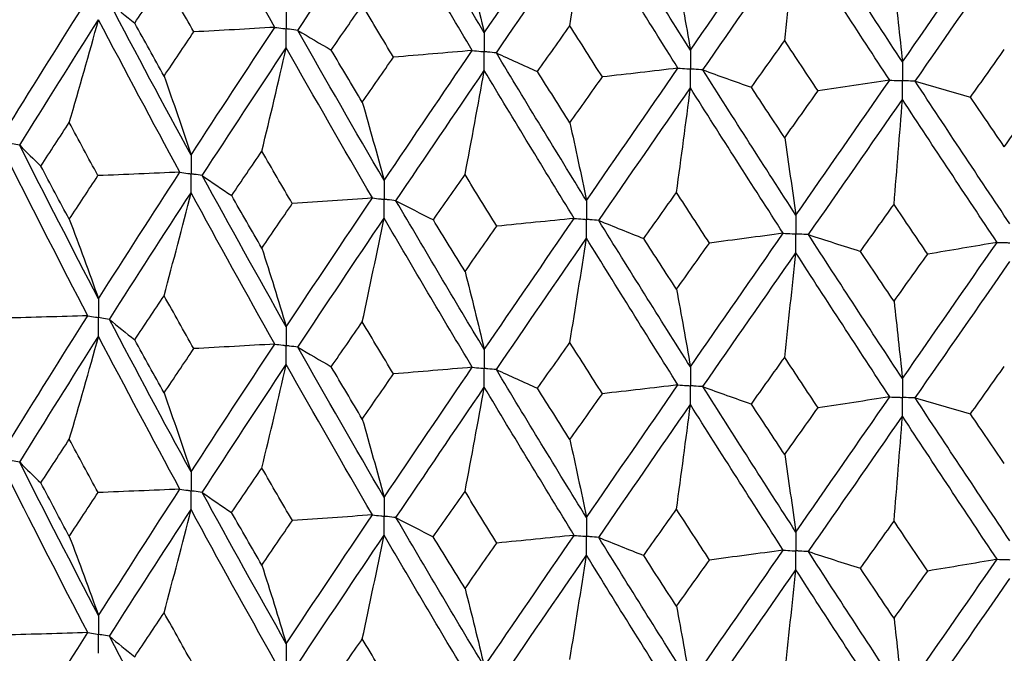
# Model space of a CAD drawing. Header units: millimetres. Extents: x -170 to 25, y -7 to 256.
# Tile 32 of 55: x -11.22 to -2.06, y 34.31 to 40.2. Entities that reach past the tile are written whole.
import ezdxf

# ---------------------------------------------------------------- set-up
doc = ezdxf.new("R2010")
doc.units = ezdxf.units.MM

msp = doc.modelspace()

# ---------------------------------------------------------------- linework, layer by layer
at = {"color": 7, "linetype": 'Continuous', "lineweight": 25}
for points in [[(-8.846, 40.1277), (-9.1089, 40.5958), (-9.3688, 41.0658), (-9.6251, 41.537)], [(-6.8986, 40.0767), (-7.175, 40.5371), (-7.449, 40.9994), (-7.7201, 41.4629)], [(-8.6324, 40.0995), (-8.3679, 40.4981), (-8.1002, 40.8985), (-7.8298, 41.3002)], [(-7.0104, 39.9126), (-7.2861, 40.3734), (-7.5593, 40.8362), (-7.8298, 41.3002)], [(-6.8986, 40.0767), (-6.6223, 40.4822), (-6.3434, 40.8896), (-6.0625, 41.2982)], [(-4.9823, 39.9155), (-5.2682, 40.3683), (-5.5525, 40.8231), (-5.8345, 41.2791)], [(-6.7866, 39.8904), (-6.5096, 40.2963), (-6.2301, 40.7041), (-5.9486, 41.1133)], [(-6.1031, 40.143), (-6.0506, 40.4655), (-5.9991, 40.7889), (-5.9486, 41.1133)], [(-5.098, 39.7484), (-5.3834, 40.2016), (-5.6671, 40.6568), (-5.9486, 41.1133)], [(-4.9823, 39.9155), (-4.6964, 40.3286), (-4.4086, 40.7437), (-4.1195, 41.1601)], [(-3.0114, 39.8071), (-3.3038, 40.252), (-3.5951, 40.699), (-3.885, 41.1472)], [(-3.0114, 39.8071), (-2.719, 40.2281), (-2.4255, 40.651), (-2.1313, 41.0753)], [(-4.8665, 39.7323), (-4.5801, 40.1459), (-4.2919, 40.5614), (-4.0023, 40.9783)], [(-4.1063, 40.0046), (-4.0709, 40.3282), (-4.0363, 40.6528), (-4.0023, 40.9783)], [(-3.1297, 39.6368), (-3.4218, 40.0821), (-3.7128, 40.5296), (-4.0023, 40.9783)], [(-2.893, 39.6271), (-2.6003, 40.0485), (-2.3066, 40.4719), (-2.0122, 40.8968)], [(-7.0778, 40.8032), (-7.0169, 40.5636), (-6.9572, 40.3214), (-6.8986, 40.0767)], [(-10.1481, 40.1676), (-10.0575, 40.3041), (-9.9665, 40.4408), (-9.875, 40.5777)], [(-9.5994, 40.0856), (-9.6917, 40.2494), (-9.7835, 40.4135), (-9.875, 40.5777)], [(-5.1117, 40.6378), (-5.0677, 40.3997), (-5.0246, 40.1589), (-4.9823, 39.9155)], [(-3.0896, 40.5266), (-3.063, 40.2894), (-3.0369, 40.0496), (-3.0114, 39.8071)], [(-11.315, 39.2245), (-11.0756, 39.6112), (-10.8321, 40.0003), (-10.5847, 40.3912)], [(-10.3837, 40.3575), (-10.3072, 40.294), (-10.2287, 40.2307), (-10.1481, 40.1676)], [(-9.6251, 38.9405), (-9.8813, 39.4104), (-10.1343, 39.883), (-10.3837, 40.3575)], [(-8.3214, 39.917), (-8.2257, 40.0561), (-8.1295, 40.1953), (-8.033, 40.3348)], [(-7.7426, 39.8503), (-7.8397, 40.0116), (-7.9366, 40.1731), (-8.033, 40.3348)], [(-11.2177, 39.0313), (-10.9773, 39.4183), (-10.7328, 39.8077), (-10.4844, 40.199)], [(-10.7566, 39.2436), (-10.6641, 39.561), (-10.5733, 39.8794), (-10.4844, 40.199)], [(-9.7288, 38.7811), (-9.984, 39.2513), (-10.236, 39.7242), (-10.4844, 40.199)], [(-9.875, 39.6747), (-9.9664, 39.8387), (-10.0575, 40.003), (-10.1481, 40.1676)], [(-9.6251, 38.9405), (-9.3689, 39.3339), (-9.1091, 39.7298), (-8.846, 40.1277)], [(-8.846, 40.1277), (-9.0967, 40.1131), (-9.3478, 40.099), (-9.5994, 40.0856)], [(-8.6324, 40.0995), (-8.5308, 40.0385), (-8.4271, 39.9776), (-8.3214, 39.917)], [(-7.8298, 38.7037), (-8.1, 39.1665), (-8.3677, 39.632), (-8.6324, 40.0995)], [(-6.4036, 39.7173), (-6.3037, 39.859), (-6.2035, 40.0009), (-6.1031, 40.143)], [(-5.801, 39.6666), (-5.9019, 39.8252), (-6.0026, 39.984), (-6.1031, 40.143)], [(-9.875, 39.6747), (-9.7836, 39.8114), (-9.6917, 39.9483), (-9.5994, 40.0856)], [(-4.4156, 39.5705), (-4.3127, 39.715), (-4.2096, 39.8597), (-4.1063, 40.0046)], [(-3.7958, 39.5365), (-3.8995, 39.6923), (-4.003, 39.8483), (-4.1063, 40.0046)], [(-9.521, 38.75), (-9.2639, 39.1437), (-9.0033, 39.54), (-8.7394, 39.9383)], [(-8.9663, 38.9761), (-8.8892, 39.2958), (-8.8135, 39.6165), (-8.7394, 39.9383)], [(-7.9392, 38.5414), (-8.2086, 39.0046), (-8.4755, 39.4704), (-8.7394, 39.9383)], [(-8.033, 39.4318), (-8.1295, 39.5932), (-8.2256, 39.755), (-8.3214, 39.917)], [(-7.8298, 38.7037), (-7.5595, 39.1042), (-7.2862, 39.5074), (-7.0104, 39.9126)], [(-7.0104, 39.9126), (-7.2538, 39.8913), (-7.4979, 39.8705), (-7.7426, 39.8503)], [(-2.3792, 39.4784), (-2.2744, 39.6257), (-2.1695, 39.7732), (-2.0644, 39.9209)], [(-8.033, 39.4318), (-7.9366, 39.571), (-7.8398, 39.7105), (-7.7426, 39.8503)], [(-6.7866, 39.8904), (-6.6609, 39.8324), (-6.5332, 39.7747), (-6.4036, 39.7173)], [(-5.9486, 38.5168), (-6.23, 38.9721), (-6.5095, 39.4302), (-6.7866, 39.8904)], [(-7.72, 38.5162), (-7.4491, 38.917), (-7.1751, 39.3206), (-6.8986, 39.7261)], [(-7.0778, 38.7585), (-7.0169, 39.08), (-6.9572, 39.4026), (-6.8986, 39.7261)], [(-6.0626, 38.3515), (-6.3433, 38.8072), (-6.6222, 39.2656), (-6.8986, 39.7261)], [(-5.9486, 38.5168), (-5.6673, 38.9248), (-5.3836, 39.3356), (-5.098, 39.7484)], [(-5.098, 39.7484), (-5.3314, 39.7206), (-5.5658, 39.6933), (-5.801, 39.6666)], [(-4.8665, 39.7323), (-4.718, 39.6781), (-4.5677, 39.6241), (-4.4156, 39.5705)], [(-4.0023, 38.3818), (-4.2917, 38.8294), (-4.5799, 39.2798), (-4.8665, 39.7323)], [(-9.875, 39.6747), (-9.7901, 39.4324), (-9.7068, 39.1877), (-9.6251, 38.9405)], [(-6.1031, 39.24), (-6.2035, 39.3988), (-6.3037, 39.5579), (-6.4036, 39.7173)], [(-6.1031, 39.24), (-6.0027, 39.3819), (-5.902, 39.5241), (-5.801, 39.6666)], [(-4.0023, 38.3818), (-3.713, 38.7976), (-3.4219, 39.2161), (-3.1297, 39.6368)], [(-3.1297, 39.6368), (-3.3506, 39.6028), (-3.5727, 39.5694), (-3.7958, 39.5365)], [(-5.8345, 38.3323), (-5.5526, 38.7407), (-5.2684, 39.1518), (-4.9823, 39.565)], [(-5.1117, 38.5931), (-5.0677, 38.9161), (-5.0246, 39.24), (-4.9823, 39.565)], [(-4.1196, 38.2134), (-4.4085, 38.6613), (-4.6963, 39.1121), (-4.9823, 39.565)], [(-4.1063, 39.1015), (-4.2095, 39.2576), (-4.3127, 39.4139), (-4.4156, 39.5705)], [(-2.893, 39.6271), (-2.7234, 39.5771), (-2.5521, 39.5276), (-2.3792, 39.4784)], [(-2.0122, 38.3002), (-2.3064, 38.7399), (-2.6002, 39.1824), (-2.893, 39.6271)], [(-4.1063, 39.1015), (-4.003, 39.2462), (-3.8995, 39.3912), (-3.7958, 39.5365)], [(-3.8849, 38.2005), (-3.5952, 38.6166), (-3.3039, 39.0355), (-3.0114, 39.4566)], [(-3.0896, 38.4819), (-3.063, 38.8058), (-3.0369, 39.1307), (-3.0114, 39.4566)], [(-2.1314, 38.1286), (-2.4254, 38.5686), (-2.7189, 39.0115), (-3.0114, 39.4566)], [(-2.0644, 39.0178), (-2.1694, 39.1711), (-2.2744, 39.3246), (-2.3792, 39.4784)], [(-2.0644, 39.0178), (-1.9594, 39.1653), (-1.8543, 39.3132), (-1.7491, 39.4612)], [(-8.033, 39.4318), (-7.964, 39.1916), (-7.8962, 38.9489), (-7.8298, 38.7037)], [(-11.0205, 38.8384), (-10.9331, 38.9732), (-10.8451, 39.1083), (-10.7566, 39.2436)], [(-10.4899, 38.7492), (-10.5793, 38.9137), (-10.6682, 39.0785), (-10.7566, 39.2436)], [(-6.1031, 39.24), (-6.0506, 39.0015), (-5.9991, 38.7604), (-5.9486, 38.5168)], [(-4.1063, 39.1015), (-4.0709, 38.8642), (-4.0363, 38.6243), (-4.0023, 38.3818)], [(-11.2177, 39.0313), (-11.1541, 38.9669), (-11.0884, 38.9026), (-11.0205, 38.8384)], [(-10.4844, 37.6045), (-10.7328, 38.0793), (-10.9773, 38.5552), (-11.2177, 39.0313)], [(-9.247, 38.5635), (-9.1539, 38.7007), (-9.0603, 38.8383), (-8.9663, 38.9761)], [(-8.6833, 38.4892), (-8.778, 38.6512), (-8.8723, 38.8135), (-8.9663, 38.9761)], [(-10.5847, 37.4462), (-10.8321, 37.9215), (-11.0756, 38.3979), (-11.315, 38.8745)], [(-10.7566, 38.3429), (-10.8451, 38.508), (-10.9331, 38.6732), (-11.0205, 38.8384)], [(-10.7566, 38.3429), (-10.6682, 38.4783), (-10.5793, 38.6137), (-10.4899, 38.7492)], [(-9.7288, 38.7811), (-9.9821, 38.7699), (-10.2359, 38.7593), (-10.4899, 38.7492)], [(-10.4844, 37.6045), (-10.236, 37.9958), (-9.984, 38.3882), (-9.7288, 38.7811)], [(-9.521, 38.75), (-9.4317, 38.6877), (-9.3404, 38.6255), (-9.247, 38.5635)], [(-8.7394, 37.3438), (-9.0033, 37.8116), (-9.2639, 38.2806), (-9.521, 38.75)], [(-7.3722, 38.3381), (-7.2744, 38.4779), (-7.1762, 38.618), (-7.0778, 38.7585)], [(-6.7815, 38.2794), (-6.8806, 38.4388), (-6.9793, 38.5985), (-7.0778, 38.7585)], [(-10.3837, 37.4125), (-10.1343, 37.8042), (-9.8813, 38.1971), (-9.6251, 38.5905)], [(-9.875, 37.6322), (-9.7901, 37.9506), (-9.7068, 38.27), (-9.6251, 38.5905)], [(-8.846, 37.1827), (-9.1091, 37.651), (-9.3689, 38.1205), (-9.6251, 38.5905)], [(-8.9663, 38.0754), (-9.0603, 38.238), (-9.1539, 38.4007), (-9.247, 38.5635)], [(-8.7394, 37.3438), (-8.4755, 37.742), (-8.2086, 38.1415), (-7.9392, 38.5414)], [(-7.9392, 38.5414), (-8.1866, 38.5235), (-8.4347, 38.506), (-8.6833, 38.4892)], [(-5.4166, 38.1646), (-5.3152, 38.3071), (-5.2136, 38.45), (-5.1117, 38.5931)], [(-4.8055, 38.1222), (-4.9077, 38.2789), (-5.0098, 38.4359), (-5.1117, 38.5931)], [(-8.9663, 38.0754), (-8.8723, 38.2132), (-8.778, 38.3512), (-8.6833, 38.4892)], [(-7.72, 38.5162), (-7.606, 38.4566), (-7.4901, 38.3972), (-7.3722, 38.3381)], [(-6.8986, 37.1317), (-7.1751, 37.5922), (-7.4491, 38.0539), (-7.72, 38.5162)], [(-3.4016, 38.045), (-3.2978, 38.1903), (-3.1938, 38.336), (-3.0896, 38.4819)], [(-2.7767, 38.0194), (-2.8811, 38.1732), (-2.9854, 38.3274), (-3.0896, 38.4819)], [(-8.6324, 37.1545), (-8.3677, 37.5533), (-8.1, 37.9532), (-7.8298, 38.3537)], [(-8.033, 37.3893), (-7.964, 37.7098), (-7.8962, 38.0313), (-7.8298, 38.3537)], [(-7.0104, 36.9676), (-7.2862, 37.4286), (-7.5595, 37.8909), (-7.8298, 38.3537)], [(-10.7566, 38.3429), (-10.6641, 38.0993), (-10.5733, 37.8532), (-10.4844, 37.6045)], [(-7.0778, 37.8578), (-7.1762, 38.0178), (-7.2744, 38.1779), (-7.3722, 38.3381)], [(-7.0778, 37.8578), (-6.9793, 37.9982), (-6.8806, 38.1388), (-6.7815, 38.2794)], [(-6.8986, 37.1317), (-6.6222, 37.5372), (-6.3433, 37.9441), (-6.0626, 38.3515)], [(-6.0626, 38.3515), (-6.3014, 38.327), (-6.5411, 38.3029), (-6.7815, 38.2794)], [(-5.8345, 38.3323), (-5.697, 38.2761), (-5.5577, 38.2202), (-5.4166, 38.1646)], [(-4.9823, 36.9705), (-5.2684, 37.4234), (-5.5526, 37.8776), (-5.8345, 38.3323)], [(-4.9823, 36.9705), (-4.6963, 37.3837), (-4.4085, 37.7982), (-4.1196, 38.2134)], [(-4.1196, 38.2134), (-4.3472, 38.1825), (-4.5758, 38.1521), (-4.8055, 38.1222)], [(-3.8849, 38.2005), (-3.7255, 38.1483), (-3.5644, 38.0965), (-3.4016, 38.045)], [(-3.0114, 36.8621), (-3.3039, 37.3071), (-3.5952, 37.7535), (-3.8849, 38.2005)], [(-6.7866, 36.9454), (-6.5095, 37.3515), (-6.23, 37.7588), (-5.9486, 38.1669)], [(-6.1031, 37.1976), (-6.0506, 37.5197), (-5.9991, 37.8428), (-5.9486, 38.1669)], [(-5.098, 36.8034), (-5.3836, 37.2568), (-5.6673, 37.7115), (-5.9486, 38.1669)], [(-5.1117, 37.6924), (-5.2136, 37.8497), (-5.3152, 38.0071), (-5.4166, 38.1646)], [(-5.1117, 37.6924), (-5.0098, 37.8356), (-4.9077, 37.9789), (-4.8055, 38.1222)], [(-3.0114, 36.8621), (-2.7189, 37.2831), (-2.4254, 37.7055), (-2.1314, 38.1286)], [(-2.1314, 38.1286), (-2.3453, 38.0917), (-2.5605, 38.0553), (-2.7767, 38.0194)], [(-8.9663, 38.0754), (-8.8892, 37.8341), (-8.8135, 37.5902), (-8.7394, 37.3438)], [(-4.8665, 36.7873), (-4.5799, 37.201), (-4.2917, 37.6161), (-4.0023, 38.0319)], [(-4.1063, 37.0591), (-4.0709, 37.3824), (-4.0363, 37.7067), (-4.0023, 38.0319)], [(-3.1297, 36.6918), (-3.4219, 37.1373), (-3.713, 37.5843), (-4.0023, 38.0319)], [(-3.0896, 37.5812), (-3.1938, 37.7357), (-3.2978, 37.8903), (-3.4016, 38.045)], [(-3.0896, 37.5812), (-2.9854, 37.7271), (-2.8811, 37.8732), (-2.7767, 38.0194)], [(-2.893, 36.6821), (-2.6002, 37.1036), (-2.3064, 37.5266), (-2.0122, 37.9503)], [(-7.0778, 37.8578), (-7.0169, 37.6184), (-6.9572, 37.3763), (-6.8986, 37.1317)], [(-10.1481, 37.2225), (-10.0575, 37.3589), (-9.9664, 37.4955), (-9.875, 37.6322)], [(-9.5994, 37.1405), (-9.6917, 37.3043), (-9.7836, 37.4682), (-9.875, 37.6322)], [(-5.1117, 37.6924), (-5.0677, 37.4545), (-5.0246, 37.2138), (-4.9823, 36.9705)], [(-3.0896, 37.5812), (-3.063, 37.3442), (-3.0369, 37.1045), (-3.0114, 36.8621)], [(-10.5847, 37.4462), (-10.8399, 37.4385), (-11.0953, 37.4313), (-11.351, 37.4247)], [(-11.315, 36.278), (-11.0755, 36.6658), (-10.832, 37.0555), (-10.5847, 37.4462)], [(-10.3837, 37.4125), (-10.3072, 37.349), (-10.2287, 37.2856), (-10.1481, 37.2225)], [(-9.6251, 35.994), (-9.8814, 36.4651), (-10.1344, 36.9382), (-10.3837, 37.4125)], [(-8.3214, 36.972), (-8.2256, 37.1109), (-8.1295, 37.2501), (-8.033, 37.3893)], [(-7.7426, 36.9053), (-7.8398, 37.0665), (-7.9366, 37.2278), (-8.033, 37.3893)], [(-11.2178, 36.0846), (-10.9773, 36.4728), (-10.7327, 36.8628), (-10.4844, 37.254)], [(-10.7566, 36.2982), (-10.6641, 36.6157), (-10.5734, 36.9343), (-10.4844, 37.254)], [(-9.7287, 35.8343), (-9.9841, 36.3059), (-10.2361, 36.7793), (-10.4844, 37.254)], [(-9.875, 36.7292), (-9.9665, 36.8934), (-10.0575, 37.0579), (-10.1481, 37.2225)], [(-9.6251, 35.994), (-9.3688, 36.3885), (-9.1089, 36.785), (-8.846, 37.1827)], [(-8.846, 37.1827), (-9.0967, 37.1681), (-9.3478, 37.154), (-9.5994, 37.1405)], [(-6.4036, 36.7722), (-6.3037, 36.9139), (-6.2035, 37.0557), (-6.1031, 37.1976)], [(-5.801, 36.7215), (-5.902, 36.8801), (-6.0027, 37.0388), (-6.1031, 37.1976)], [(-9.875, 36.7292), (-9.7835, 36.8661), (-9.6917, 37.0032), (-9.5994, 37.1405)], [(-8.6324, 37.1545), (-8.5308, 37.0934), (-8.4271, 37.0326), (-8.3214, 36.972)], [(-7.8298, 35.7572), (-8.1002, 36.2212), (-8.3679, 36.6872), (-8.6324, 37.1545)], [(-9.5211, 35.8033), (-9.2639, 36.1982), (-9.0032, 36.5951), (-8.7394, 36.9932)], [(-8.9663, 36.0307), (-8.8892, 36.3505), (-8.8136, 36.6714), (-8.7394, 36.9932)], [(-7.9391, 35.5947), (-8.2087, 36.0591), (-8.4756, 36.5255), (-8.7394, 36.9932)], [(-4.4156, 36.6255), (-4.3127, 36.7699), (-4.2095, 36.9144), (-4.1063, 37.0591)], [(-3.7958, 36.5914), (-3.8995, 36.7471), (-4.003, 36.9031), (-4.1063, 37.0591)], [(-8.033, 36.4863), (-8.1295, 36.648), (-8.2257, 36.8099), (-8.3214, 36.972)], [(-8.033, 36.4863), (-7.9366, 36.6257), (-7.8397, 36.7654), (-7.7426, 36.9053)], [(-7.8298, 35.7572), (-7.5593, 36.1589), (-7.2861, 36.5626), (-7.0104, 36.9676)], [(-7.0104, 36.9676), (-7.2538, 36.9463), (-7.4979, 36.9255), (-7.7426, 36.9053)], [(-6.7866, 36.9454), (-6.6609, 36.8874), (-6.5332, 36.8297), (-6.4036, 36.7722)], [(-5.9486, 35.5703), (-6.2301, 36.0269), (-6.5096, 36.4854), (-6.7866, 36.9454)], [(-2.3792, 36.5333), (-2.2744, 36.6805), (-2.1694, 36.8279), (-2.0644, 36.9754)], [(-5.9486, 35.5703), (-5.6671, 35.9795), (-5.3834, 36.3907), (-5.098, 36.8034)], [(-5.098, 36.8034), (-5.3314, 36.7756), (-5.5658, 36.7483), (-5.801, 36.7215)], [(-9.875, 36.7292), (-9.7901, 36.4867), (-9.7068, 36.2416), (-9.6251, 35.994)], [(-7.7201, 35.5695), (-7.449, 35.9715), (-7.175, 36.3756), (-6.8986, 36.7811)], [(-7.0778, 35.8131), (-7.0169, 36.1347), (-6.9572, 36.4574), (-6.8986, 36.7811)], [(-6.0625, 35.4048), (-6.3434, 35.8617), (-6.6223, 36.3207), (-6.8986, 36.7811)], [(-6.1031, 36.2945), (-6.2035, 36.4536), (-6.3037, 36.6128), (-6.4036, 36.7722)], [(-6.1031, 36.2945), (-6.0026, 36.4367), (-5.9019, 36.579), (-5.801, 36.7215)], [(-4.8665, 36.7873), (-4.718, 36.733), (-4.5677, 36.6791), (-4.4156, 36.6255)], [(-4.0023, 35.4354), (-4.2919, 35.8841), (-4.5801, 36.335), (-4.8665, 36.7873)], [(-5.8345, 35.3856), (-5.5525, 35.7952), (-5.2682, 36.2069), (-4.9823, 36.62)], [(-5.1117, 35.6477), (-5.0677, 35.9708), (-5.0246, 36.2949), (-4.9823, 36.62)], [(-4.1195, 35.2667), (-4.4086, 35.7159), (-4.6964, 36.1672), (-4.9823, 36.62)], [(-4.1063, 36.1561), (-4.2096, 36.3123), (-4.3127, 36.4688), (-4.4156, 36.6255)], [(-4.0023, 35.4354), (-3.7128, 35.8523), (-3.4218, 36.2713), (-3.1297, 36.6918)], [(-3.1297, 36.6918), (-3.3506, 36.6578), (-3.5727, 36.6244), (-3.7958, 36.5914)], [(-2.893, 36.6821), (-2.7234, 36.6321), (-2.5521, 36.5825), (-2.3792, 36.5333)], [(-2.0122, 35.3538), (-2.3066, 35.7946), (-2.6003, 36.2376), (-2.893, 36.6821)], [(-4.1063, 36.1561), (-4.003, 36.301), (-3.8995, 36.4461), (-3.7958, 36.5914)], [(-2.0644, 36.0724), (-2.1695, 36.2258), (-2.2744, 36.3795), (-2.3792, 36.5333)], [(-8.033, 36.4863), (-7.964, 36.2458), (-7.8962, 36.0028), (-7.8298, 35.7572)], [(-3.885, 35.2538), (-3.5951, 35.6711), (-3.3038, 36.0906), (-3.0114, 36.5115)], [(-3.0896, 35.5365), (-3.063, 35.8605), (-3.0369, 36.1856), (-3.0114, 36.5115)], [(-2.1313, 35.1819), (-2.4255, 35.6232), (-2.719, 36.0666), (-3.0114, 36.5115)], [(-11.0209, 35.8918), (-10.9333, 36.0271), (-10.8452, 36.1626), (-10.7566, 36.2982)], [(-10.4896, 35.8025), (-10.579, 35.9675), (-10.6681, 36.1328), (-10.7566, 36.2982)], [(-6.1031, 36.2945), (-6.0506, 36.0558), (-5.9991, 35.8143), (-5.9486, 35.5703)], [(-4.1063, 36.1561), (-4.0709, 35.9185), (-4.0363, 35.6782), (-4.0023, 35.4354)], [(-11.2178, 36.0846), (-11.1543, 36.0202), (-11.0886, 35.9559), (-11.0209, 35.8918)], [(-10.4844, 34.658), (-10.7325, 35.1314), (-10.9771, 35.6069), (-11.2178, 36.0846)], [(-9.2474, 35.6169), (-9.1541, 35.7546), (-9.0604, 35.8926), (-8.9663, 36.0307)], [(-8.6829, 35.5424), (-8.7778, 35.705), (-8.8722, 35.8677), (-8.9663, 36.0307)], [(-10.5848, 34.5), (-10.8319, 34.9739), (-11.0754, 35.4495), (-11.315, 35.9276)], [(-10.7566, 35.3955), (-10.8452, 35.5607), (-10.9333, 35.7261), (-11.0209, 35.8918)], [(-10.7566, 35.3955), (-10.6681, 35.5309), (-10.5791, 35.6666), (-10.4896, 35.8025)], [(-9.7287, 35.8343), (-9.982, 35.8232), (-10.2356, 35.8125), (-10.4896, 35.8025)], [(-10.4844, 34.658), (-10.2363, 35.048), (-9.9843, 35.44), (-9.7287, 35.8343)], [(-9.5211, 35.8033), (-9.4319, 35.741), (-9.3407, 35.6788), (-9.2474, 35.6169)], [(-8.7394, 34.3972), (-9.003, 34.8637), (-9.2637, 35.3324), (-9.5211, 35.8033)], [(-7.3726, 35.3914), (-7.2746, 35.5318), (-7.1763, 35.6723), (-7.0778, 35.8131)], [(-6.7811, 35.3327), (-6.8803, 35.4926), (-6.9792, 35.6527), (-7.0778, 35.8131)], [(-10.3836, 34.4662), (-10.1345, 34.8567), (-9.8816, 35.2489), (-9.6251, 35.6435)], [(-9.875, 34.6848), (-9.79, 35.0033), (-9.7067, 35.3229), (-9.6251, 35.6435)], [(-8.8461, 34.2364), (-9.1089, 34.7034), (-9.3686, 35.1722), (-9.6251, 35.6435)], [(-8.9663, 35.128), (-9.0604, 35.2906), (-9.1541, 35.4536), (-9.2474, 35.6169)], [(-5.417, 35.218), (-5.3155, 35.361), (-5.2137, 35.5043), (-5.1117, 35.6477)], [(-4.805, 35.1755), (-4.9075, 35.3327), (-5.0097, 35.4901), (-5.1117, 35.6477)], [(-8.9663, 35.128), (-8.8722, 35.2658), (-8.7778, 35.404), (-8.6829, 35.5424)], [(-8.7394, 34.3972), (-8.4758, 34.7942), (-8.2089, 35.1933), (-7.9391, 35.5947)], [(-7.9391, 35.5947), (-8.1865, 35.5767), (-8.4344, 35.5593), (-8.6829, 35.5424)], [(-7.7201, 35.5695), (-7.6062, 35.5099), (-7.4904, 35.4505), (-7.3726, 35.3914)], [(-6.8986, 34.1851), (-7.1749, 34.6443), (-7.4488, 35.1057), (-7.7201, 35.5695)], [(-3.402, 35.0983), (-3.298, 35.2442), (-3.1939, 35.3902), (-3.0896, 35.5365)], [(-2.7763, 35.0727), (-2.8809, 35.2271), (-2.9853, 35.3817), (-3.0896, 35.5365)], [(-10.7566, 35.3955), (-10.6641, 35.1521), (-10.5734, 34.9063), (-10.4844, 34.658)], [(-8.6324, 34.2082), (-8.3679, 34.6057), (-8.1003, 35.005), (-7.8298, 35.4068)], [(-8.033, 34.4419), (-7.9639, 34.7624), (-7.8962, 35.0841), (-7.8298, 35.4068)], [(-7.0105, 34.0213), (-7.286, 34.481), (-7.5592, 34.9426), (-7.8298, 35.4068)], [(-7.0778, 34.9103), (-7.1763, 35.0704), (-7.2746, 35.2308), (-7.3726, 35.3914)], [(-7.0778, 34.9103), (-6.9792, 35.0508), (-6.8803, 35.1916), (-6.7811, 35.3327)], [(-6.8986, 34.1851), (-6.6224, 34.5894), (-6.3436, 34.9959), (-6.0625, 35.4048)], [(-6.0625, 35.4048), (-6.3012, 35.3802), (-6.5408, 35.3562), (-6.7811, 35.3327)], [(-5.8345, 35.3856), (-5.6972, 35.3294), (-5.558, 35.2735), (-5.417, 35.218)], [(-4.9823, 34.024), (-5.2681, 34.4755), (-5.5523, 34.9293), (-5.8345, 35.3856)], [(-4.9823, 34.024), (-4.6965, 34.4359), (-4.4088, 34.85), (-4.1195, 35.2667)], [(-4.1195, 35.2667), (-4.347, 35.2358), (-4.5755, 35.2054), (-4.805, 35.1755)], [(-3.885, 35.2538), (-3.7257, 35.2016), (-3.5647, 35.1498), (-3.402, 35.0983)], [(-3.0114, 33.9155), (-3.3036, 34.3592), (-3.5949, 34.8053), (-3.885, 35.2538)], [(-6.7866, 33.9991), (-6.5097, 34.4039), (-6.2303, 34.8106), (-5.9486, 35.2199)], [(-6.1031, 34.2501), (-6.0506, 34.5724), (-5.9991, 34.8956), (-5.9486, 35.2199)], [(-5.098, 33.8571), (-5.3834, 34.3092), (-5.667, 34.7632), (-5.9486, 35.2199)], [(-5.1117, 34.745), (-5.2136, 34.9024), (-5.3154, 35.06), (-5.417, 35.218)], [(-5.1117, 34.745), (-5.0097, 34.8882), (-4.9075, 35.0317), (-4.805, 35.1755)], [(-3.0114, 33.9155), (-2.7192, 34.3353), (-2.4257, 34.7573), (-2.1313, 35.1819)], [(-2.1313, 35.1819), (-2.3451, 35.145), (-2.5601, 35.1086), (-2.7763, 35.0727)], [(-8.9663, 35.128), (-8.8892, 34.8869), (-8.8136, 34.6434), (-8.7394, 34.3972)], [(-4.8664, 33.841), (-4.5801, 34.2535), (-4.292, 34.6678), (-4.0023, 35.0849)], [(-4.1063, 34.1116), (-4.0709, 34.4351), (-4.0363, 34.7595), (-4.0023, 35.0849)], [(-3.1298, 33.7455), (-3.4217, 34.1898), (-3.7126, 34.636), (-4.0023, 35.0849)], [(-3.0896, 34.6338), (-3.1939, 34.7883), (-3.298, 34.9432), (-3.402, 35.0983)], [(-3.0896, 34.6338), (-2.9853, 34.7798), (-2.8809, 34.9261), (-2.7763, 35.0727)], [(-2.8929, 33.7358), (-2.6004, 34.1561), (-2.3067, 34.5783), (-2.0122, 35.0033)], [(-7.0778, 34.9103), (-7.0169, 34.6712), (-6.9572, 34.4294), (-6.8986, 34.1851)], [(-5.1117, 34.745), (-5.0677, 34.5072), (-5.0246, 34.2669), (-4.9823, 34.024)], [(-10.1477, 34.2761), (-10.0573, 34.412), (-9.9664, 34.5482), (-9.875, 34.6848)], [(-9.5997, 34.1942), (-9.6919, 34.3574), (-9.7836, 34.5209), (-9.875, 34.6848)], [(-3.0896, 34.6338), (-3.063, 34.397), (-3.0369, 34.1576), (-3.0114, 33.9155)], [(-10.5848, 34.5), (-10.84, 34.4922), (-11.0956, 34.485), (-11.3513, 34.4784)], [(-11.315, 33.333), (-11.0754, 33.7211), (-10.8319, 34.1103), (-10.5848, 34.5)], [(-10.3836, 34.4662), (-10.3071, 34.4027), (-10.2284, 34.3393), (-10.1477, 34.2761)], [(-9.6251, 33.049), (-9.8815, 33.5204), (-10.1345, 33.993), (-10.3836, 34.4662)], [(-8.321, 34.0256), (-8.2254, 34.164), (-8.1294, 34.3028), (-8.033, 34.4419)], [(-7.743, 33.959), (-7.84, 34.1196), (-7.9367, 34.2806), (-8.033, 34.4419)]]:
    msp.add_open_spline(points, degree=3, dxfattribs=at)
for points, knots in [([(-8.7394, 40.2888), (-8.7394, 40.2416), (-8.7393, 40.1943), (-8.7393, 40.1471), (-8.7393, 40.1359), (-8.7393, 40.1247), (-8.7393, 40.1136)], [0, 0, 0, 0, 0.0001467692, 0.0001467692, 0.0001467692, 0.0001814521, 0.0001814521, 0.0001814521, 0.0001814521]), ([(-8.846, 40.1277), (-8.8208, 40.1243), (-8.7955, 40.121), (-8.7702, 40.1176), (-8.7599, 40.1163), (-8.7496, 40.1149), (-8.7393, 40.1136)], [0, 0, 0, 0, 0.0000851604, 0.0000851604, 0.0000851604, 0.0001198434, 0.0001198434, 0.0001198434, 0.0001198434]), ([(-8.7394, 39.9383), (-8.7394, 39.9855), (-8.7393, 40.0328), (-8.7393, 40.0801), (-8.7393, 40.0912), (-8.7393, 40.1024), (-8.7393, 40.1136)], [0, 0, 0, 0, 0.0001467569, 0.0001467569, 0.0001467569, 0.0001814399, 0.0001814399, 0.0001814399, 0.0001814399]), ([(-8.6324, 40.0995), (-8.6578, 40.1028), (-8.6831, 40.1062), (-8.7084, 40.1095), (-8.7187, 40.1108), (-8.729, 40.1122), (-8.7393, 40.1136)], [0, 0, 0, 0, 0.0000851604, 0.0000851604, 0.0000851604, 0.0001198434, 0.0001198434, 0.0001198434, 0.0001198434]), ([(-6.8986, 40.0767), (-6.8986, 40.0294), (-6.8986, 39.9822), (-6.8986, 39.9349), (-6.8986, 39.9238), (-6.8986, 39.9126), (-6.8986, 39.9014)], [0, 0, 0, 0, 0.0001467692, 0.0001467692, 0.0001467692, 0.0001814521, 0.0001814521, 0.0001814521, 0.0001814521]), ([(-7.0104, 39.9126), (-6.9839, 39.91), (-6.9574, 39.9073), (-6.931, 39.9047), (-6.9202, 39.9036), (-6.9094, 39.9025), (-6.8986, 39.9014)], [0, 0, 0, 0, 0.0000851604, 0.0000851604, 0.0000851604, 0.0001198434, 0.0001198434, 0.0001198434, 0.0001198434]), ([(-4.9823, 39.9155), (-4.9823, 39.8683), (-4.9823, 39.821), (-4.9823, 39.7738), (-4.9823, 39.7626), (-4.9823, 39.7515), (-4.9823, 39.7403)], [0, 0, 0, 0, 0.0001467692, 0.0001467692, 0.0001467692, 0.0001814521, 0.0001814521, 0.0001814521, 0.0001814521]), ([(-6.7866, 39.8904), (-6.8132, 39.893), (-6.8397, 39.8956), (-6.8662, 39.8982), (-6.877, 39.8993), (-6.8878, 39.9004), (-6.8986, 39.9014)], [0, 0, 0, 0, 0.0000851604, 0.0000851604, 0.0000851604, 0.0001198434, 0.0001198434, 0.0001198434, 0.0001198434]), ([(-6.8986, 39.7261), (-6.8986, 39.7734), (-6.8986, 39.8207), (-6.8986, 39.8679), (-6.8986, 39.8791), (-6.8986, 39.8903), (-6.8986, 39.9014)], [0, 0, 0, 0, 0.0001467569, 0.0001467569, 0.0001467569, 0.0001814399, 0.0001814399, 0.0001814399, 0.0001814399]), ([(-5.098, 39.7484), (-5.0706, 39.7464), (-5.0432, 39.7445), (-5.0158, 39.7426), (-5.0046, 39.7418), (-4.9934, 39.7411), (-4.9823, 39.7403)], [0, 0, 0, 0, 0.0000851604, 0.0000851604, 0.0000851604, 0.0001198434, 0.0001198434, 0.0001198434, 0.0001198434]), ([(-4.8665, 39.7323), (-4.8939, 39.7342), (-4.9213, 39.7361), (-4.9488, 39.738), (-4.9599, 39.7387), (-4.9711, 39.7395), (-4.9823, 39.7403)], [0, 0, 0, 0, 0.0000851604, 0.0000851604, 0.0000851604, 0.0001198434, 0.0001198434, 0.0001198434, 0.0001198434]), ([(-4.9823, 39.565), (-4.9823, 39.6123), (-4.9823, 39.6595), (-4.9823, 39.7068), (-4.9823, 39.718), (-4.9823, 39.7291), (-4.9823, 39.7403)], [0, 0, 0, 0, 0.0001467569, 0.0001467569, 0.0001467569, 0.0001814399, 0.0001814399, 0.0001814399, 0.0001814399]), ([(-3.0114, 39.8071), (-3.0114, 39.7599), (-3.0114, 39.7126), (-3.0114, 39.6654), (-3.0114, 39.6542), (-3.0114, 39.643), (-3.0114, 39.6319)], [0, 0, 0, 0, 0.0001467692, 0.0001467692, 0.0001467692, 0.0001814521, 0.0001814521, 0.0001814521, 0.0001814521]), ([(-3.1297, 39.6368), (-3.1017, 39.6356), (-3.0737, 39.6344), (-3.0456, 39.6333), (-3.0342, 39.6328), (-3.0228, 39.6323), (-3.0114, 39.6319)], [0, 0, 0, 0, 0.0000851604, 0.0000851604, 0.0000851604, 0.0001198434, 0.0001198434, 0.0001198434, 0.0001198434]), ([(-2.893, 39.6271), (-2.921, 39.6282), (-2.9491, 39.6293), (-2.9771, 39.6305), (-2.9885, 39.6309), (-2.9999, 39.6314), (-3.0114, 39.6319)], [0, 0, 0, 0, 0.0000851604, 0.0000851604, 0.0000851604, 0.0001198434, 0.0001198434, 0.0001198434, 0.0001198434]), ([(-3.0114, 39.4566), (-3.0114, 39.5038), (-3.0114, 39.5511), (-3.0114, 39.5984), (-3.0114, 39.6095), (-3.0114, 39.6207), (-3.0114, 39.6319)], [0, 0, 0, 0, 0.0001467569, 0.0001467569, 0.0001467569, 0.0001814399, 0.0001814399, 0.0001814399, 0.0001814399]), ([(-11.2177, 39.0313), (-11.2408, 39.0357), (-11.2638, 39.04), (-11.2868, 39.0443), (-11.2962, 39.046), (-11.3055, 39.0478), (-11.3149, 39.0496)], [0, 0, 0, 0, 0.000085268, 0.000085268, 0.000085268, 0.0001199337, 0.0001199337, 0.0001199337, 0.0001199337]), ([(-9.6251, 38.9405), (-9.625, 38.8933), (-9.625, 38.8462), (-9.625, 38.799), (-9.625, 38.7878), (-9.625, 38.7767), (-9.625, 38.7655)], [0, 0, 0, 0, 0.0001464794, 0.0001464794, 0.0001464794, 0.000181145, 0.000181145, 0.000181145, 0.000181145]), ([(-9.7288, 38.7811), (-9.7042, 38.7774), (-9.6796, 38.7737), (-9.655, 38.77), (-9.645, 38.7685), (-9.635, 38.767), (-9.625, 38.7655)], [0, 0, 0, 0, 0.000085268, 0.000085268, 0.000085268, 0.0001199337, 0.0001199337, 0.0001199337, 0.0001199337]), ([(-9.6251, 38.5905), (-9.625, 38.6377), (-9.625, 38.6849), (-9.625, 38.732), (-9.625, 38.7432), (-9.625, 38.7544), (-9.625, 38.7655)], [0, 0, 0, 0, 0.0001464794, 0.0001464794, 0.0001464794, 0.000181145, 0.000181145, 0.000181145, 0.000181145]), ([(-9.521, 38.75), (-9.5457, 38.7537), (-9.5703, 38.7574), (-9.595, 38.761), (-9.605, 38.7625), (-9.615, 38.764), (-9.625, 38.7655)], [0, 0, 0, 0, 0.000085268, 0.000085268, 0.000085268, 0.0001199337, 0.0001199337, 0.0001199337, 0.0001199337]), ([(-7.8298, 38.7037), (-7.8297, 38.6566), (-7.8297, 38.6094), (-7.8297, 38.5622), (-7.8297, 38.5511), (-7.8297, 38.5399), (-7.8297, 38.5288)], [0, 0, 0, 0, 0.0001464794, 0.0001464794, 0.0001464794, 0.000181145, 0.000181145, 0.000181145, 0.000181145]), ([(-7.9392, 38.5414), (-7.9132, 38.5384), (-7.8873, 38.5354), (-7.8613, 38.5324), (-7.8508, 38.5312), (-7.8402, 38.53), (-7.8297, 38.5288)], [0, 0, 0, 0, 0.000085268, 0.000085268, 0.000085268, 0.0001199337, 0.0001199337, 0.0001199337, 0.0001199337]), ([(-7.8298, 38.3537), (-7.8297, 38.4009), (-7.8297, 38.4481), (-7.8297, 38.4953), (-7.8297, 38.5064), (-7.8297, 38.5176), (-7.8297, 38.5288)], [0, 0, 0, 0, 0.0001464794, 0.0001464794, 0.0001464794, 0.000181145, 0.000181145, 0.000181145, 0.000181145]), ([(-7.72, 38.5162), (-7.746, 38.5192), (-7.772, 38.5221), (-7.798, 38.5251), (-7.8086, 38.5263), (-7.8191, 38.5275), (-7.8297, 38.5288)], [0, 0, 0, 0, 0.000085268, 0.000085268, 0.000085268, 0.0001199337, 0.0001199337, 0.0001199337, 0.0001199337]), ([(-5.9486, 38.5168), (-5.9486, 38.4697), (-5.9486, 38.4225), (-5.9486, 38.3754), (-5.9486, 38.3642), (-5.9486, 38.353), (-5.9486, 38.3419)], [0, 0, 0, 0, 0.0001464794, 0.0001464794, 0.0001464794, 0.000181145, 0.000181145, 0.000181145, 0.000181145]), ([(-4.0023, 38.3818), (-4.0023, 38.3347), (-4.0023, 38.2875), (-4.0023, 38.2404), (-4.0023, 38.2292), (-4.0023, 38.2181), (-4.0023, 38.2069)], [0, 0, 0, 0, 0.0001464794, 0.0001464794, 0.0001464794, 0.000181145, 0.000181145, 0.000181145, 0.000181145]), ([(-6.0626, 38.3515), (-6.0356, 38.3492), (-6.0086, 38.3469), (-5.9815, 38.3447), (-5.9706, 38.3437), (-5.9596, 38.3428), (-5.9486, 38.3419)], [0, 0, 0, 0, 0.000085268, 0.000085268, 0.000085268, 0.0001199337, 0.0001199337, 0.0001199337, 0.0001199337]), ([(-5.8345, 38.3323), (-5.8615, 38.3346), (-5.8886, 38.3368), (-5.9156, 38.3391), (-5.9266, 38.34), (-5.9376, 38.341), (-5.9486, 38.3419)], [0, 0, 0, 0, 0.000085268, 0.000085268, 0.000085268, 0.0001199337, 0.0001199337, 0.0001199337, 0.0001199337]), ([(-5.9486, 38.1669), (-5.9486, 38.214), (-5.9486, 38.2612), (-5.9486, 38.3084), (-5.9486, 38.3196), (-5.9486, 38.3307), (-5.9486, 38.3419)], [0, 0, 0, 0, 0.0001464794, 0.0001464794, 0.0001464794, 0.000181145, 0.000181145, 0.000181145, 0.000181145]), ([(-4.1196, 38.2134), (-4.0918, 38.2118), (-4.064, 38.2103), (-4.0362, 38.2088), (-4.0249, 38.2081), (-4.0136, 38.2075), (-4.0023, 38.2069)], [0, 0, 0, 0, 0.000085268, 0.000085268, 0.000085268, 0.0001199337, 0.0001199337, 0.0001199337, 0.0001199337]), ([(-3.8849, 38.2005), (-3.9128, 38.202), (-3.9406, 38.2035), (-3.9684, 38.205), (-3.9797, 38.2057), (-3.991, 38.2063), (-4.0023, 38.2069)], [0, 0, 0, 0, 0.000085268, 0.000085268, 0.000085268, 0.0001199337, 0.0001199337, 0.0001199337, 0.0001199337]), ([(-4.0023, 38.0319), (-4.0023, 38.0791), (-4.0023, 38.1262), (-4.0023, 38.1734), (-4.0023, 38.1846), (-4.0023, 38.1957), (-4.0023, 38.2069)], [0, 0, 0, 0, 0.0001464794, 0.0001464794, 0.0001464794, 0.000181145, 0.000181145, 0.000181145, 0.000181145]), ([(-2.1314, 38.1286), (-2.1032, 38.1278), (-2.0749, 38.127), (-2.0466, 38.1263), (-2.0352, 38.1259), (-2.0237, 38.1256), (-2.0122, 38.1253)], [0, 0, 0, 0, 0.000085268, 0.000085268, 0.000085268, 0.0001199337, 0.0001199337, 0.0001199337, 0.0001199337]), ([(-10.4844, 37.6045), (-10.4843, 37.5573), (-10.4843, 37.5101), (-10.4843, 37.4628), (-10.4843, 37.4516), (-10.4843, 37.4405), (-10.4843, 37.4293)], [0, 0, 0, 0, 0.0001467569, 0.0001467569, 0.0001467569, 0.0001814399, 0.0001814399, 0.0001814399, 0.0001814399]), ([(-10.5847, 37.4462), (-10.5609, 37.4422), (-10.5372, 37.4382), (-10.5134, 37.4342), (-10.5037, 37.4326), (-10.494, 37.4309), (-10.4843, 37.4293)], [0, 0, 0, 0, 0.0000851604, 0.0000851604, 0.0000851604, 0.0001198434, 0.0001198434, 0.0001198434, 0.0001198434]), ([(-10.4844, 37.254), (-10.4843, 37.3013), (-10.4843, 37.3485), (-10.4843, 37.3958), (-10.4843, 37.407), (-10.4843, 37.4181), (-10.4843, 37.4293)], [0, 0, 0, 0, 0.0001467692, 0.0001467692, 0.0001467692, 0.0001814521, 0.0001814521, 0.0001814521, 0.0001814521]), ([(-10.3837, 37.4125), (-10.4075, 37.4164), (-10.4314, 37.4204), (-10.4552, 37.4244), (-10.4649, 37.4261), (-10.4746, 37.4277), (-10.4843, 37.4293)], [0, 0, 0, 0, 0.0000851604, 0.0000851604, 0.0000851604, 0.0001198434, 0.0001198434, 0.0001198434, 0.0001198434]), ([(-8.7394, 37.3438), (-8.7394, 37.2965), (-8.7393, 37.2493), (-8.7393, 37.2021), (-8.7393, 37.1909), (-8.7393, 37.1797), (-8.7393, 37.1686)], [0, 0, 0, 0, 0.0001467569, 0.0001467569, 0.0001467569, 0.0001814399, 0.0001814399, 0.0001814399, 0.0001814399]), ([(-8.846, 37.1827), (-8.8208, 37.1793), (-8.7955, 37.176), (-8.7702, 37.1726), (-8.7599, 37.1713), (-8.7496, 37.1699), (-8.7393, 37.1686)], [0, 0, 0, 0, 0.0000851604, 0.0000851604, 0.0000851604, 0.0001198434, 0.0001198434, 0.0001198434, 0.0001198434]), ([(-8.7394, 36.9932), (-8.7394, 37.0405), (-8.7393, 37.0878), (-8.7393, 37.1351), (-8.7393, 37.1462), (-8.7393, 37.1574), (-8.7393, 37.1686)], [0, 0, 0, 0, 0.0001467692, 0.0001467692, 0.0001467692, 0.0001814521, 0.0001814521, 0.0001814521, 0.0001814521]), ([(-8.6324, 37.1545), (-8.6578, 37.1578), (-8.6831, 37.1612), (-8.7084, 37.1645), (-8.7187, 37.1658), (-8.729, 37.1672), (-8.7393, 37.1686)], [0, 0, 0, 0, 0.0000851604, 0.0000851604, 0.0000851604, 0.0001198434, 0.0001198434, 0.0001198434, 0.0001198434]), ([(-6.8986, 37.1317), (-6.8986, 37.0844), (-6.8986, 37.0372), (-6.8986, 36.9899), (-6.8986, 36.9788), (-6.8986, 36.9676), (-6.8986, 36.9564)], [0, 0, 0, 0, 0.0001467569, 0.0001467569, 0.0001467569, 0.0001814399, 0.0001814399, 0.0001814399, 0.0001814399]), ([(-7.0104, 36.9676), (-6.9839, 36.965), (-6.9574, 36.9623), (-6.931, 36.9597), (-6.9202, 36.9586), (-6.9094, 36.9575), (-6.8986, 36.9564)], [0, 0, 0, 0, 0.0000851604, 0.0000851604, 0.0000851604, 0.0001198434, 0.0001198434, 0.0001198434, 0.0001198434]), ([(-6.7866, 36.9454), (-6.8132, 36.948), (-6.8397, 36.9506), (-6.8662, 36.9532), (-6.877, 36.9543), (-6.8878, 36.9554), (-6.8986, 36.9564)], [0, 0, 0, 0, 0.0000851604, 0.0000851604, 0.0000851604, 0.0001198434, 0.0001198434, 0.0001198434, 0.0001198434]), ([(-6.8986, 36.7811), (-6.8986, 36.8284), (-6.8986, 36.8757), (-6.8986, 36.9229), (-6.8986, 36.9341), (-6.8986, 36.9453), (-6.8986, 36.9564)], [0, 0, 0, 0, 0.0001467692, 0.0001467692, 0.0001467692, 0.0001814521, 0.0001814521, 0.0001814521, 0.0001814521]), ([(-4.9823, 36.9705), (-4.9823, 36.9233), (-4.9823, 36.876), (-4.9823, 36.8288), (-4.9823, 36.8176), (-4.9823, 36.8065), (-4.9823, 36.7953)], [0, 0, 0, 0, 0.0001467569, 0.0001467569, 0.0001467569, 0.0001814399, 0.0001814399, 0.0001814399, 0.0001814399]), ([(-5.098, 36.8034), (-5.0706, 36.8014), (-5.0432, 36.7995), (-5.0158, 36.7976), (-5.0046, 36.7968), (-4.9934, 36.7961), (-4.9823, 36.7953)], [0, 0, 0, 0, 0.0000851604, 0.0000851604, 0.0000851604, 0.0001198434, 0.0001198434, 0.0001198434, 0.0001198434]), ([(-3.0114, 36.8621), (-3.0114, 36.8148), (-3.0114, 36.7676), (-3.0114, 36.7204), (-3.0114, 36.7092), (-3.0114, 36.698), (-3.0114, 36.6869)], [0, 0, 0, 0, 0.0001467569, 0.0001467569, 0.0001467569, 0.0001814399, 0.0001814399, 0.0001814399, 0.0001814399]), ([(-4.8665, 36.7873), (-4.8939, 36.7892), (-4.9213, 36.7911), (-4.9488, 36.793), (-4.9599, 36.7937), (-4.9711, 36.7945), (-4.9823, 36.7953)], [0, 0, 0, 0, 0.0000851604, 0.0000851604, 0.0000851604, 0.0001198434, 0.0001198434, 0.0001198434, 0.0001198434]), ([(-4.9823, 36.62), (-4.9823, 36.6673), (-4.9823, 36.7145), (-4.9823, 36.7618), (-4.9823, 36.773), (-4.9823, 36.7841), (-4.9823, 36.7953)], [0, 0, 0, 0, 0.0001467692, 0.0001467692, 0.0001467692, 0.0001814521, 0.0001814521, 0.0001814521, 0.0001814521]), ([(-3.1297, 36.6918), (-3.1017, 36.6906), (-3.0737, 36.6894), (-3.0456, 36.6883), (-3.0342, 36.6878), (-3.0228, 36.6873), (-3.0114, 36.6869)], [0, 0, 0, 0, 0.0000851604, 0.0000851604, 0.0000851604, 0.0001198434, 0.0001198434, 0.0001198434, 0.0001198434]), ([(-2.893, 36.6821), (-2.921, 36.6832), (-2.9491, 36.6843), (-2.9771, 36.6855), (-2.9885, 36.6859), (-2.9999, 36.6864), (-3.0114, 36.6869)], [0, 0, 0, 0, 0.0000851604, 0.0000851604, 0.0000851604, 0.0001198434, 0.0001198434, 0.0001198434, 0.0001198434]), ([(-3.0114, 36.5115), (-3.0114, 36.5588), (-3.0114, 36.6061), (-3.0114, 36.6534), (-3.0114, 36.6645), (-3.0114, 36.6757), (-3.0114, 36.6869)], [0, 0, 0, 0, 0.0001467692, 0.0001467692, 0.0001467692, 0.0001814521, 0.0001814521, 0.0001814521, 0.0001814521]), ([(-11.2178, 36.0846), (-11.2408, 36.0889), (-11.2638, 36.0932), (-11.2868, 36.0975), (-11.2962, 36.0993), (-11.3055, 36.1011), (-11.3149, 36.1028)], [0, 0, 0, 0, 0.0000851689, 0.0000851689, 0.0000851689, 0.0001198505, 0.0001198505, 0.0001198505, 0.0001198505]), ([(-9.6251, 35.994), (-9.625, 35.9468), (-9.625, 35.8995), (-9.625, 35.8523), (-9.625, 35.8411), (-9.625, 35.83), (-9.625, 35.8188)], [0, 0, 0, 0, 0.0001467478, 0.0001467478, 0.0001467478, 0.0001814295, 0.0001814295, 0.0001814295, 0.0001814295]), ([(-9.7287, 35.8343), (-9.7042, 35.8306), (-9.6796, 35.827), (-9.655, 35.8233), (-9.645, 35.8218), (-9.635, 35.8203), (-9.625, 35.8188)], [0, 0, 0, 0, 0.0000851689, 0.0000851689, 0.0000851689, 0.0001198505, 0.0001198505, 0.0001198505, 0.0001198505]), ([(-9.6251, 35.6435), (-9.625, 35.6908), (-9.625, 35.738), (-9.625, 35.7853), (-9.625, 35.7965), (-9.625, 35.8076), (-9.625, 35.8188)], [0, 0, 0, 0, 0.0001467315, 0.0001467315, 0.0001467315, 0.0001814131, 0.0001814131, 0.0001814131, 0.0001814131]), ([(-9.5211, 35.8033), (-9.5457, 35.807), (-9.5704, 35.8106), (-9.595, 35.8143), (-9.605, 35.8158), (-9.615, 35.8173), (-9.625, 35.8188)], [0, 0, 0, 0, 0.0000851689, 0.0000851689, 0.0000851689, 0.0001198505, 0.0001198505, 0.0001198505, 0.0001198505]), ([(-7.8298, 35.7572), (-7.8297, 35.71), (-7.8297, 35.6628), (-7.8297, 35.6155), (-7.8297, 35.6044), (-7.8297, 35.5932), (-7.8297, 35.582)], [0, 0, 0, 0, 0.0001467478, 0.0001467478, 0.0001467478, 0.0001814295, 0.0001814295, 0.0001814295, 0.0001814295]), ([(-7.9391, 35.5947), (-7.9132, 35.5917), (-7.8873, 35.5887), (-7.8614, 35.5857), (-7.8508, 35.5845), (-7.8402, 35.5832), (-7.8297, 35.582)], [0, 0, 0, 0, 0.0000851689, 0.0000851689, 0.0000851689, 0.0001198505, 0.0001198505, 0.0001198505, 0.0001198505]), ([(-7.8298, 35.4068), (-7.8297, 35.454), (-7.8297, 35.5013), (-7.8297, 35.5485), (-7.8297, 35.5597), (-7.8297, 35.5709), (-7.8297, 35.582)], [0, 0, 0, 0, 0.0001467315, 0.0001467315, 0.0001467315, 0.0001814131, 0.0001814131, 0.0001814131, 0.0001814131]), ([(-7.7201, 35.5695), (-7.7461, 35.5724), (-7.772, 35.5754), (-7.798, 35.5784), (-7.8086, 35.5796), (-7.8191, 35.5808), (-7.8297, 35.582)], [0, 0, 0, 0, 0.0000851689, 0.0000851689, 0.0000851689, 0.0001198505, 0.0001198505, 0.0001198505, 0.0001198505]), ([(-5.9486, 35.5703), (-5.9486, 35.5231), (-5.9486, 35.4759), (-5.9486, 35.4286), (-5.9486, 35.4175), (-5.9486, 35.4063), (-5.9486, 35.3951)], [0, 0, 0, 0, 0.0001467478, 0.0001467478, 0.0001467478, 0.0001814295, 0.0001814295, 0.0001814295, 0.0001814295]), ([(-4.0023, 35.4354), (-4.0023, 35.3881), (-4.0023, 35.3409), (-4.0023, 35.2937), (-4.0023, 35.2825), (-4.0023, 35.2713), (-4.0023, 35.2602)], [0, 0, 0, 0, 0.0001467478, 0.0001467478, 0.0001467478, 0.0001814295, 0.0001814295, 0.0001814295, 0.0001814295]), ([(-6.0625, 35.4048), (-6.0355, 35.4025), (-6.0085, 35.4002), (-5.9816, 35.3979), (-5.9706, 35.397), (-5.9596, 35.3961), (-5.9486, 35.3951)], [0, 0, 0, 0, 0.0000851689, 0.0000851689, 0.0000851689, 0.0001198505, 0.0001198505, 0.0001198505, 0.0001198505]), ([(-5.8345, 35.3856), (-5.8616, 35.3879), (-5.8886, 35.3901), (-5.9156, 35.3924), (-5.9266, 35.3933), (-5.9376, 35.3942), (-5.9486, 35.3951)], [0, 0, 0, 0, 0.0000851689, 0.0000851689, 0.0000851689, 0.0001198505, 0.0001198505, 0.0001198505, 0.0001198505]), ([(-5.9486, 35.2199), (-5.9486, 35.2671), (-5.9486, 35.3144), (-5.9486, 35.3616), (-5.9486, 35.3728), (-5.9486, 35.384), (-5.9486, 35.3951)], [0, 0, 0, 0, 0.0001467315, 0.0001467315, 0.0001467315, 0.0001814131, 0.0001814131, 0.0001814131, 0.0001814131]), ([(-4.1195, 35.2667), (-4.0917, 35.2651), (-4.064, 35.2636), (-4.0362, 35.262), (-4.0249, 35.2614), (-4.0136, 35.2608), (-4.0023, 35.2602)], [0, 0, 0, 0, 0.0000851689, 0.0000851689, 0.0000851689, 0.0001198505, 0.0001198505, 0.0001198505, 0.0001198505]), ([(-3.885, 35.2538), (-3.9128, 35.2553), (-3.9406, 35.2568), (-3.9684, 35.2583), (-3.9797, 35.2589), (-3.991, 35.2595), (-4.0023, 35.2602)], [0, 0, 0, 0, 0.0000851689, 0.0000851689, 0.0000851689, 0.0001198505, 0.0001198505, 0.0001198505, 0.0001198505]), ([(-4.0023, 35.0849), (-4.0023, 35.1322), (-4.0023, 35.1794), (-4.0023, 35.2267), (-4.0023, 35.2378), (-4.0023, 35.249), (-4.0023, 35.2602)], [0, 0, 0, 0, 0.0001467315, 0.0001467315, 0.0001467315, 0.0001814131, 0.0001814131, 0.0001814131, 0.0001814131]), ([(-2.1313, 35.1819), (-2.1031, 35.1811), (-2.0749, 35.1803), (-2.0467, 35.1795), (-2.0352, 35.1792), (-2.0237, 35.1789), (-2.0122, 35.1786)], [0, 0, 0, 0, 0.0000851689, 0.0000851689, 0.0000851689, 0.0001198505, 0.0001198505, 0.0001198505, 0.0001198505]), ([(-10.4844, 34.658), (-10.4843, 34.6108), (-10.4843, 34.5637), (-10.4843, 34.5165), (-10.4843, 34.5054), (-10.4843, 34.4942), (-10.4843, 34.483)], [0, 0, 0, 0, 0.000146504, 0.000146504, 0.000146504, 0.0001811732, 0.0001811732, 0.0001811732, 0.0001811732]), ([(-10.5848, 34.5), (-10.561, 34.496), (-10.5372, 34.4919), (-10.5134, 34.4879), (-10.5037, 34.4863), (-10.494, 34.4847), (-10.4843, 34.483)], [0, 0, 0, 0, 0.0000852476, 0.0000852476, 0.0000852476, 0.0001199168, 0.0001199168, 0.0001199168, 0.0001199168]), ([(-10.4844, 34.308), (-10.4843, 34.3552), (-10.4843, 34.4024), (-10.4843, 34.4495), (-10.4843, 34.4607), (-10.4843, 34.4719), (-10.4843, 34.483)], [0, 0, 0, 0, 0.0001465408, 0.0001465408, 0.0001465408, 0.0001812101, 0.0001812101, 0.0001812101, 0.0001812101]), ([(-10.3836, 34.4662), (-10.4075, 34.4702), (-10.4314, 34.4742), (-10.4552, 34.4782), (-10.4649, 34.4798), (-10.4746, 34.4814), (-10.4843, 34.483)], [0, 0, 0, 0, 0.0000852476, 0.0000852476, 0.0000852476, 0.0001199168, 0.0001199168, 0.0001199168, 0.0001199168]), ([(-8.7394, 34.3972), (-8.7394, 34.3501), (-8.7393, 34.3029), (-8.7393, 34.2558), (-8.7393, 34.2446), (-8.7393, 34.2334), (-8.7393, 34.2223)], [0, 0, 0, 0, 0.000146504, 0.000146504, 0.000146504, 0.0001811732, 0.0001811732, 0.0001811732, 0.0001811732])]:
    msp.add_open_spline(points, degree=3, knots=knots, dxfattribs=at)

doc.saveas('drawing.dxf')
